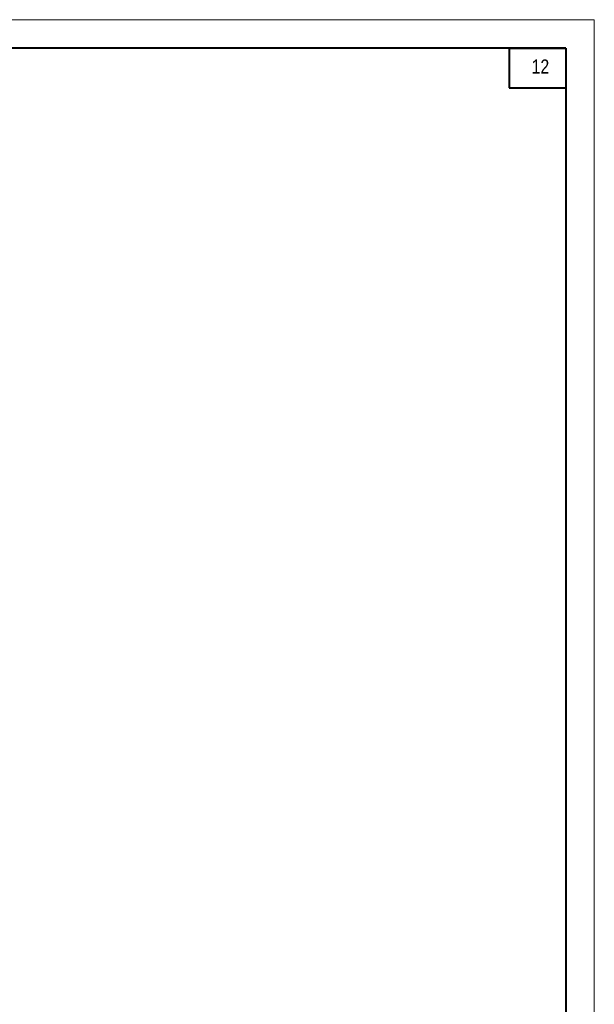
# Model space of a CAD drawing. Extents: x -8631841 to -8525813, y 4017860 to 4564755.
# Tile 10 of 112: x -8548426 to -8528184, y 4042569 to 4077260. Entities that reach past the tile are written whole.
import ezdxf

# ---------------------------------------------------------------- set-up
doc = ezdxf.new("R2010")
doc.units = 0
doc.header["$LTSCALE"] = 1000
doc.header["$MEASUREMENT"] = 0
for name, color, linetype, lineweight in [('СК-200-Р(амка)', 7, 'Continuous', 40), ('СК-210-Р-РАМКА ЛИНИИ ТОНКИЕ', 7, 'Continuous', 15), ('СК-220-Р-РАМКА ТЕКСТ', 7, 'Continuous', 15)]:
    doc.layers.add(name, color=color, linetype=linetype, lineweight=lineweight)
doc.styles.add('RUSS', font='arial.ttf', dxfattribs={"width": 0.8})

msp = doc.modelspace()

# ---------------------------------------------------------------- linework, layer by layer
at = {"layer": 'СК-200-Р(амка)'}
for q in [(-8608183.8, 4076260), (-8529183.8, 4018860)]:
    msp.add_line((-8529183.8, 4076260), q, dxfattribs=at)
at = {"layer": 'СК-200-Р(амка)', "lineweight": 40, "ltscale": 2}
for p, q in [((-8531183.8, 4076260), (-8531183.8, 4074860)), ((-8531183.8, 4076260), (-8529183.8, 4076260)), ((-8529183.8, 4076260), (-8529183.8, 4074860)), ((-8531183.8, 4074860), (-8529183.8, 4074860))]:
    msp.add_line(p, q, dxfattribs=at)
at = {"layer": 'СК-210-Р-РАМКА ЛИНИИ ТОНКИЕ'}
for p in [(-8612183.8, 4077260), (-8528183.8, 4017860), (-8528183.8, 4017860)]:
    msp.add_line(p, (-8528183.8, 4077260), dxfattribs=at)

# ---------------------------------------------------------------- texts
at = {"layer": 'СК-220-Р-РАМКА ТЕКСТ', "style": 'RUSS', "width": 0.8}
msp.add_text('12', height=500, dxfattribs=at).set_placement((-8530393.2, 4075358.1))

doc.saveas('drawing.dxf')
